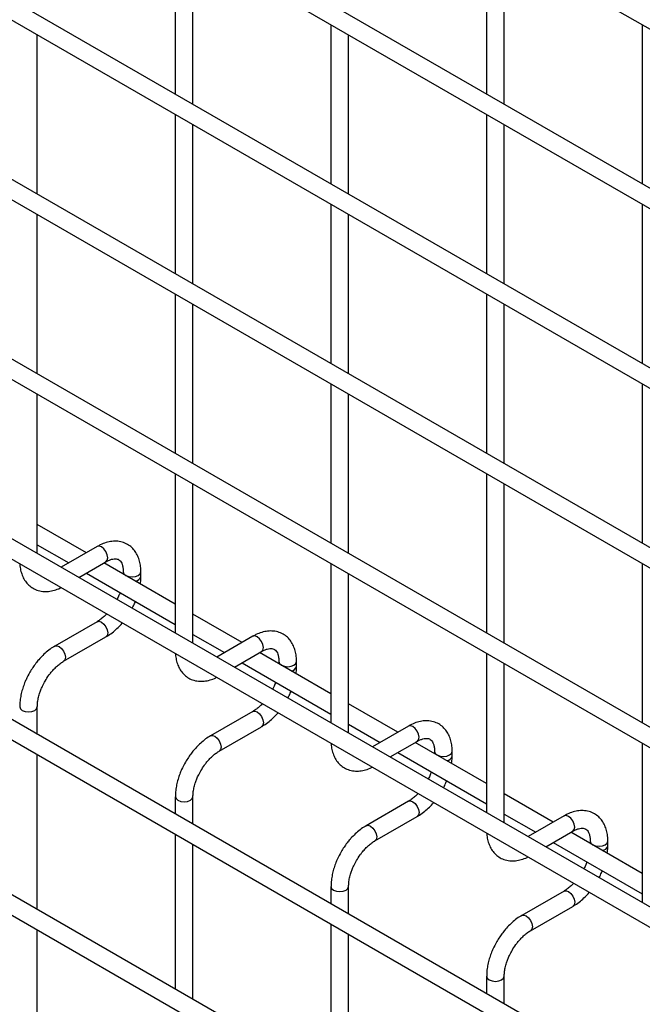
# Model space of a CAD drawing. Header units: inches. Extents: x 0.2 to 10.8, y 0.2 to 8.2.
# Tile 23 of 48: x 9.095 to 9.378, y 4.905 to 5.352. Entities that reach past the tile are written whole.
import ezdxf

# ---------------------------------------------------------------- set-up
doc = ezdxf.new("R2010")
doc.units = ezdxf.units.IN
doc.header["$MEASUREMENT"] = 0

msp = doc.modelspace()

# ---------------------------------------------------------------- linework, layer by layer
for p, q in [((8.09858, 6.08844), (10.57027, 4.66156)), ((10.57427, 4.58684), (8.10258, 6.01372)), ((8.09858, 6.00679), (10.57027, 4.57991)), ((10.57427, 4.50518), (8.10258, 5.93206)), ((8.09858, 5.92513), (10.57027, 4.49826)), ((10.57427, 4.42353), (8.10258, 5.85041)), ((8.09858, 5.84348), (10.57027, 4.4166)), ((10.57427, 4.34188), (8.10258, 5.76875)), ((8.09858, 5.76183), (10.57027, 4.33495)), ((10.57427, 4.26022), (8.10258, 5.6871)), ((8.09858, 5.68017), (10.57027, 4.25329)), ((10.57427, 4.17798), (8.10258, 5.60486)), ((8.09858, 5.59793), (10.57027, 4.17105)), ((8.09858, 5.51832), (10.57027, 4.09144)), ((10.48795, 4.1482), (8.18371, 5.4784)), ((9.16572, 5.39074), (9.16572, 5.31832)), ((9.30714, 5.39075), (9.30714, 5.31833)), ((9.17372, 5.3137), (9.17372, 5.38612)), ((9.31514, 5.31372), (9.31514, 5.38613)), ((9.23643, 5.34992), (9.23643, 5.2775)), ((9.37785, 5.34993), (9.37785, 5.27751)), ((9.10301, 5.27287), (9.10301, 5.34529)), ((9.24443, 5.27288), (9.24443, 5.3453)), ((9.16572, 5.30908), (9.16572, 5.23667)), ((9.30714, 5.3091), (9.30714, 5.23668)), ((9.17372, 5.23205), (9.17372, 5.30447)), ((9.31514, 5.23206), (9.31514, 5.30448)), ((9.23643, 5.26826), (9.23643, 5.19585)), ((9.37785, 5.26828), (9.37785, 5.19586)), ((9.10301, 5.19121), (9.10301, 5.26363)), ((9.24443, 5.19123), (9.24443, 5.26364)), ((9.16572, 5.22743), (9.16572, 5.15501)), ((9.30714, 5.22744), (9.30714, 5.15503)), ((9.17372, 5.15039), (9.17372, 5.22281)), ((9.31514, 5.15041), (9.31514, 5.22282)), ((9.23643, 5.18661), (9.23643, 5.11419)), ((9.37785, 5.18662), (9.37785, 5.11421)), ((9.10301, 5.10956), (9.10301, 5.18198)), ((9.24443, 5.10957), (9.24443, 5.18199)), ((9.16572, 5.14578), (9.16572, 5.07336)), ((9.30714, 5.14579), (9.30714, 5.07337)), ((9.17372, 5.06874), (9.17372, 5.14116)), ((9.31514, 5.06875), (9.31514, 5.14117)), ((9.12531, 5.1099), (9.10301, 5.12277)), ((9.10301, 5.11353), (9.11731, 5.10528)), ((9.13017, 5.11271), (9.11387, 5.10329)), ((9.12187, 5.09867), (9.13417, 5.10578)), ((9.16572, 5.08657), (9.13331, 5.10528)), ((9.23643, 5.10496), (9.23643, 5.03254)), ((9.37785, 5.10497), (9.37785, 5.03255)), ((9.12531, 5.10066), (9.16572, 5.07733)), ((9.14207, 5.10122), (9.14207, 5.10022)), ((9.15007, 5.09914), (9.15007, 5.10122)), ((9.24443, 5.02792), (9.24443, 5.10034)), ((9.19602, 5.06908), (9.17372, 5.08195)), ((9.13017, 5.07853), (9.11098, 5.06745)), ((9.11498, 5.06052), (9.13417, 5.07161)), ((9.17372, 5.07271), (9.18802, 5.06446)), ((9.20089, 5.07189), (9.18458, 5.06247)), ((9.19258, 5.05785), (9.20489, 5.06496)), ((9.23643, 5.04575), (9.20402, 5.06446)), ((9.30714, 5.06413), (9.30714, 4.99172)), ((9.19602, 5.05984), (9.23643, 5.03651)), ((9.21278, 5.0604), (9.21278, 5.0594)), ((9.22078, 5.05832), (9.22078, 5.0604)), ((9.31514, 4.9871), (9.31514, 5.05952)), ((9.26673, 5.02826), (9.24443, 5.04113)), ((9.10301, 5.02732), (9.10301, 5.0398)), ((9.20089, 5.03771), (9.18169, 5.02663)), ((9.24443, 5.03189), (9.25873, 5.02364)), ((9.18569, 5.0197), (9.20489, 5.03078)), ((9.2716, 5.03106), (9.25529, 5.02165)), ((9.26329, 5.01703), (9.2756, 5.02414)), ((9.30714, 5.00493), (9.27473, 5.02364)), ((9.37785, 5.02331), (9.37785, 4.9509)), ((9.10301, 4.94771), (9.10301, 5.01808)), ((9.26673, 5.01902), (9.30714, 4.99569)), ((9.28349, 5.01958), (9.28349, 5.01858)), ((9.29149, 5.01749), (9.29149, 5.01958)), ((9.33744, 4.98744), (9.31514, 5.00031)), ((9.16572, 4.99898), (9.16572, 4.99112)), ((9.17372, 4.9865), (9.17372, 4.99898)), ((9.2716, 4.99689), (9.2524, 4.98581)), ((9.31514, 4.99107), (9.32944, 4.98282)), ((9.2564, 4.97888), (9.2756, 4.98996)), ((9.34231, 4.99024), (9.326, 4.98083)), ((9.334, 4.97621), (9.34631, 4.98332)), ((9.37785, 4.96411), (9.34544, 4.98282)), ((9.16572, 4.98188), (9.16572, 4.9115)), ((9.33744, 4.9782), (9.37785, 4.95487)), ((9.3542, 4.97876), (9.3542, 4.97776)), ((9.3622, 4.97667), (9.3622, 4.97876)), ((9.17372, 4.90688), (9.17372, 4.97726)), ((9.23643, 4.95816), (9.23643, 4.9503)), ((9.24443, 4.94568), (9.24443, 4.95816)), ((9.34231, 4.95607), (9.32311, 4.94499)), ((9.32711, 4.93806), (9.34631, 4.94914)), ((9.10301, 4.88041), (9.10301, 4.93847)), ((9.23643, 4.94106), (9.23643, 4.87068)), ((9.24443, 4.86606), (9.24443, 4.93644)), ((9.30714, 4.91734), (9.30714, 4.90947)), ((9.31514, 4.90486), (9.31514, 4.91734))]:
    msp.add_line(p, q)
at = {"flags": 128}
for points in [[(9.13417, 5.10578), (9.13417, 5.10578), (9.13479, 5.10648), (9.135, 5.10761), (9.13479, 5.10898), (9.13417, 5.1104), (9.13326, 5.11163), (9.13217, 5.11251), (9.13109, 5.11288), (9.13017, 5.11271)], [(9.14207, 5.10121), (9.14237, 5.10033), (9.14324, 5.09958), (9.14454, 5.09908), (9.14607, 5.09891), (9.1476, 5.09908), (9.1489, 5.09958), (9.14976, 5.10033), (9.15007, 5.1012)], [(9.13017, 5.07853), (9.13109, 5.07871), (9.13217, 5.07834), (9.13326, 5.07746), (9.13417, 5.07622), (9.13479, 5.07481), (9.135, 5.07344), (9.13479, 5.07231), (9.13417, 5.07161), (9.13417, 5.07161)], [(9.20489, 5.06496), (9.20489, 5.06496), (9.2055, 5.06566), (9.20571, 5.06679), (9.2055, 5.06816), (9.20489, 5.06958), (9.20397, 5.07081), (9.20289, 5.07169), (9.2018, 5.07206), (9.20089, 5.07189)], [(9.11096, 5.06744), (9.11098, 5.06745), (9.11189, 5.06763), (9.11298, 5.06725), (9.11406, 5.06638), (9.11498, 5.06514), (9.11559, 5.06373), (9.11581, 5.06235)], [(9.11581, 5.06235), (9.11559, 5.06123), (9.11498, 5.06052), (9.11497, 5.06052)], [(9.21278, 5.06039), (9.21308, 5.05951), (9.21395, 5.05876), (9.21525, 5.05826), (9.21678, 5.05809), (9.21831, 5.05826), (9.21961, 5.05876), (9.22048, 5.05951), (9.22078, 5.06038)], [(9.09501, 5.03981), (9.09501, 5.0398), (9.09532, 5.03891), (9.09618, 5.03816)], [(9.09618, 5.03816), (9.09748, 5.03766), (9.09901, 5.03749), (9.10054, 5.03766), (9.10184, 5.03816), (9.10271, 5.03891), (9.10301, 5.0398), (9.10301, 5.03981)], [(9.20089, 5.03771), (9.2018, 5.03789), (9.20289, 5.03752), (9.20397, 5.03664), (9.20489, 5.0354), (9.2055, 5.03399), (9.20571, 5.03262), (9.2055, 5.03149), (9.20489, 5.03078), (9.20489, 5.03078)], [(9.2756, 5.02414), (9.2756, 5.02414), (9.27621, 5.02484), (9.27642, 5.02597), (9.27621, 5.02734), (9.2756, 5.02876), (9.27468, 5.02999), (9.2736, 5.03087), (9.27251, 5.03124), (9.2716, 5.03106)], [(9.18167, 5.02662), (9.18169, 5.02663), (9.18261, 5.02681), (9.18369, 5.02643), (9.18477, 5.02556), (9.18569, 5.02432), (9.1863, 5.02291), (9.18652, 5.02153)], [(9.18652, 5.02153), (9.1863, 5.02041), (9.18569, 5.0197), (9.18568, 5.0197)], [(9.28349, 5.01957), (9.2838, 5.01869), (9.28466, 5.01794), (9.28596, 5.01744), (9.28749, 5.01727), (9.28902, 5.01744), (9.29032, 5.01794), (9.29119, 5.01869), (9.29149, 5.01956)], [(9.16572, 4.99899), (9.16572, 4.99898), (9.16603, 4.99809), (9.16689, 4.99734)], [(9.16689, 4.99734), (9.16819, 4.99684), (9.16972, 4.99667), (9.17125, 4.99684), (9.17255, 4.99734), (9.17342, 4.99809), (9.17372, 4.99898), (9.17372, 4.99899)], [(9.2716, 4.99689), (9.27251, 4.99707), (9.2736, 4.99669), (9.27468, 4.99582), (9.2756, 4.99458), (9.27621, 4.99317), (9.27642, 4.9918), (9.27621, 4.99067), (9.2756, 4.98996), (9.2756, 4.98996)], [(9.34631, 4.98332), (9.34631, 4.98332), (9.34692, 4.98402), (9.34714, 4.98515), (9.34692, 4.98652), (9.34631, 4.98794), (9.34539, 4.98917), (9.34431, 4.99005), (9.34322, 4.99042), (9.34231, 4.99024)], [(9.25238, 4.9858), (9.2524, 4.98581), (9.25332, 4.98599), (9.2544, 4.98561), (9.25548, 4.98474), (9.2564, 4.9835), (9.25701, 4.98209), (9.25723, 4.98071)], [(9.25723, 4.98071), (9.25701, 4.97959), (9.2564, 4.97888), (9.25639, 4.97888)], [(9.3542, 4.97875), (9.35451, 4.97787), (9.35537, 4.97712), (9.35667, 4.97662), (9.3582, 4.97645), (9.35973, 4.97662), (9.36103, 4.97712), (9.3619, 4.97787), (9.3622, 4.97874)], [(9.23643, 4.95817), (9.23643, 4.95816), (9.23674, 4.95727), (9.2376, 4.95652)], [(9.2376, 4.95652), (9.2389, 4.95602), (9.24043, 4.95585), (9.24196, 4.95602), (9.24326, 4.95652), (9.24413, 4.95727), (9.24443, 4.95816), (9.24443, 4.95817)], [(9.34231, 4.95607), (9.34322, 4.95625), (9.34431, 4.95587), (9.34539, 4.955), (9.34631, 4.95376), (9.34692, 4.95235), (9.34714, 4.95098), (9.34692, 4.94985), (9.34631, 4.94914), (9.34631, 4.94914)], [(9.32309, 4.94498), (9.32311, 4.94499), (9.32403, 4.94517), (9.32511, 4.94479), (9.32619, 4.94392), (9.32711, 4.94268), (9.32772, 4.94127), (9.32794, 4.93989)], [(9.32794, 4.93989), (9.32772, 4.93877), (9.32711, 4.93806), (9.3271, 4.93805)], [(9.30714, 4.91735), (9.30714, 4.91734), (9.30745, 4.91645), (9.30832, 4.9157)], [(9.30832, 4.9157), (9.30961, 4.9152), (9.31114, 4.91503), (9.31267, 4.9152), (9.31397, 4.9157), (9.31484, 4.91645), (9.31514, 4.91734), (9.31514, 4.91735)]]:
    msp.add_lwpolyline(points, dxfattribs=at)
for centre in [(9.14742, 5.09972), (9.21813, 5.0589), (9.28884, 5.01808), (9.35955, 4.97726)]:
    msp.add_arc(centre, 0.00272, 274.629, 347.235)
for points, knots in [([(9.15004, 5.10121), (9.15004, 5.1018), (9.15003, 5.10327), (9.14967, 5.10549), (9.14897, 5.10785), (9.14788, 5.11001), (9.1464, 5.11191), (9.14451, 5.11348), (9.14219, 5.11462), (9.13962, 5.11517), (9.13693, 5.11514), (9.13427, 5.11457), (9.13201, 5.11374), (9.13066, 5.11294), (9.13018, 5.11266)], [0, 0, 0, 0, 0.055567, 0.138504, 0.222425, 0.30696, 0.392199, 0.479244, 0.570497, 0.669499, 0.760713, 0.85404, 0.947565, 1, 1, 1, 1]), ([(9.09507, 5.10491), (9.09507, 5.10477), (9.09509, 5.10376), (9.09541, 5.10198), (9.0961, 5.09961), (9.09719, 5.09744), (9.09866, 5.09553), (9.10054, 5.09395), (9.10285, 5.09279), (9.10542, 5.09223), (9.10811, 5.09224), (9.11077, 5.09281), (9.11268, 5.09345), (9.11368, 5.09402), (9.1138, 5.09409)], [0, 0, 0, 0, 0.013723, 0.10406, 0.195472, 0.287558, 0.380399, 0.475166, 0.574431, 0.682027, 0.781307, 0.88292, 0.98483, 1, 1, 1, 1]), ([(9.13417, 5.10576), (9.1346, 5.106), (9.13552, 5.1065), (9.1368, 5.10694), (9.13799, 5.10716), (9.13898, 5.10713), (9.13981, 5.1069), (9.14046, 5.10648), (9.14109, 5.1057), (9.14161, 5.10462), (9.14195, 5.10314), (9.14211, 5.10197), (9.14206, 5.10125), (9.14206, 5.10121)], [0, 0, 0, 0, 0.076428, 0.164725, 0.254558, 0.348532, 0.453621, 0.589733, 0.695706, 0.796658, 0.895931, 0.994242, 1, 1, 1, 1]), ([(9.14983, 5.09574), (9.14994, 5.09661), (9.15009, 5.09776), (9.15005, 5.09885), (9.15004, 5.09912)], [0, 0, 0, 0, 0.751133, 1, 1, 1, 1]), ([(9.1406, 5.09183), (9.14055, 5.09169), (9.1403, 5.09097), (9.13984, 5.08991), (9.13936, 5.08902), (9.13918, 5.08868)], [0, 0, 0, 0, 0.1388369, 0.673422, 1, 1, 1, 1]), ([(9.1461, 5.08469), (9.14649, 5.08541), (9.14705, 5.08642), (9.14748, 5.08748), (9.14761, 5.08779)], [0, 0, 0, 0, 0.707249, 1, 1, 1, 1]), ([(9.13457, 5.0821), (9.13417, 5.08169), (9.13328, 5.08078), (9.13186, 5.07963), (9.13078, 5.07886), (9.13024, 5.07858), (9.13018, 5.07855)], [0, 0, 0, 0, 0.2789557, 0.6142635, 0.9553255, 1, 1, 1, 1]), ([(9.13417, 5.07165), (9.13453, 5.07185), (9.13571, 5.07249), (9.13758, 5.07392), (9.13966, 5.07582), (9.141, 5.0772), (9.14161, 5.07796), (9.14165, 5.07802)], [0, 0, 0, 0, 0.135479, 0.439426, 0.721927, 0.979873, 1, 1, 1, 1]), ([(9.22075, 5.06038), (9.22075, 5.06098), (9.22075, 5.06245), (9.22038, 5.06467), (9.21968, 5.06703), (9.21859, 5.06919), (9.21711, 5.07109), (9.21522, 5.07266), (9.21291, 5.0738), (9.21033, 5.07435), (9.20764, 5.07432), (9.20499, 5.07375), (9.20272, 5.07292), (9.20137, 5.07212), (9.20089, 5.07184)], [0, 0, 0, 0, 0.055567, 0.138504, 0.222425, 0.30696, 0.392199, 0.479244, 0.570497, 0.669499, 0.760713, 0.85404, 0.947565, 1, 1, 1, 1]), ([(9.11098, 5.0674), (9.11065, 5.06722), (9.1095, 5.0666), (9.10765, 5.06519), (9.10553, 5.0633), (9.10378, 5.06143), (9.10227, 5.05956), (9.10091, 5.05767), (9.10007, 5.05627), (9.09964, 5.05556)], [0, 0, 0, 0, 0.07606, 0.263025, 0.437356, 0.597789, 0.719605, 0.857445, 1, 1, 1, 1]), ([(9.16578, 5.06409), (9.16578, 5.06395), (9.1658, 5.06294), (9.16612, 5.06116), (9.16681, 5.05879), (9.1679, 5.05662), (9.16937, 5.05471), (9.17125, 5.05313), (9.17356, 5.05197), (9.17613, 5.05141), (9.17883, 5.05142), (9.18148, 5.05199), (9.18339, 5.05263), (9.18439, 5.0532), (9.18452, 5.05327)], [0, 0, 0, 0, 0.013723, 0.10406, 0.195472, 0.287558, 0.380399, 0.475166, 0.574431, 0.682027, 0.781307, 0.88292, 0.98483, 1, 1, 1, 1]), ([(9.20488, 5.06494), (9.20531, 5.06518), (9.20623, 5.06568), (9.20751, 5.06612), (9.2087, 5.06633), (9.20969, 5.06631), (9.21052, 5.06608), (9.21117, 5.06566), (9.2118, 5.06488), (9.21233, 5.0638), (9.21266, 5.06232), (9.21282, 5.06114), (9.21278, 5.06043), (9.21277, 5.06039)], [0, 0, 0, 0, 0.076428, 0.164725, 0.254558, 0.348532, 0.453621, 0.589733, 0.695706, 0.796658, 0.895931, 0.994242, 1, 1, 1, 1]), ([(9.10657, 5.05156), (9.10712, 5.05246), (9.1079, 5.05373), (9.10921, 5.05543), (9.11036, 5.05678), (9.11178, 5.05819), (9.11326, 5.05941), (9.11435, 5.06019), (9.1149, 5.06047), (9.11497, 5.06051)], [0, 0, 0, 0, 0.233129, 0.327944, 0.483213, 0.641195, 0.806921, 0.975516, 1, 1, 1, 1]), ([(9.22054, 5.05492), (9.22065, 5.05579), (9.2208, 5.05694), (9.22076, 5.05803), (9.22075, 5.0583)], [0, 0, 0, 0, 0.751133, 1, 1, 1, 1]), ([(9.09964, 5.05556), (9.09902, 5.05443), (9.09816, 5.05283), (9.09713, 5.05039), (9.09638, 5.04829), (9.09569, 5.0458), (9.09523, 5.04324), (9.095, 5.04121), (9.09504, 5.04009), (9.09504, 5.03981)], [0, 0, 0, 0, 0.221131, 0.31129, 0.45988, 0.612568, 0.774969, 0.943008, 1, 1, 1, 1]), ([(9.10302, 5.03981), (9.10304, 5.04039), (9.10307, 5.04161), (9.10342, 5.04368), (9.10396, 5.04569), (9.10462, 5.04755), (9.10542, 5.04946), (9.10614, 5.05079), (9.10657, 5.05156)], [0, 0, 0, 0, 0.169404, 0.352436, 0.534098, 0.667609, 0.805654, 1, 1, 1, 1]), ([(9.21131, 5.05101), (9.21126, 5.05087), (9.21101, 5.05015), (9.21055, 5.04909), (9.21007, 5.0482), (9.20989, 5.04786)], [0, 0, 0, 0, 0.1388369, 0.673422, 1, 1, 1, 1]), ([(9.21681, 5.04387), (9.2172, 5.04459), (9.21776, 5.0456), (9.21819, 5.04666), (9.21832, 5.04697)], [0, 0, 0, 0, 0.7072491, 1, 1, 1, 1]), ([(9.20528, 5.04128), (9.20488, 5.04087), (9.20399, 5.03996), (9.20257, 5.03881), (9.20149, 5.03804), (9.20095, 5.03776), (9.20089, 5.03773)], [0, 0, 0, 0, 0.2789557, 0.6142635, 0.9553255, 1, 1, 1, 1]), ([(9.20488, 5.03083), (9.20524, 5.03103), (9.20642, 5.03167), (9.20829, 5.0331), (9.21037, 5.035), (9.21171, 5.03638), (9.21232, 5.03714), (9.21236, 5.0372)], [0, 0, 0, 0, 0.135479, 0.439426, 0.721927, 0.979873, 1, 1, 1, 1]), ([(9.29146, 5.01956), (9.29146, 5.02016), (9.29146, 5.02163), (9.29109, 5.02385), (9.29039, 5.02621), (9.2893, 5.02837), (9.28782, 5.03027), (9.28593, 5.03184), (9.28362, 5.03298), (9.28104, 5.03353), (9.27835, 5.0335), (9.2757, 5.03293), (9.27343, 5.03209), (9.27209, 5.0313), (9.2716, 5.03101)], [0, 0, 0, 0, 0.055567, 0.138504, 0.222425, 0.30696, 0.392199, 0.479244, 0.570497, 0.669499, 0.760713, 0.85404, 0.947565, 1, 1, 1, 1]), ([(9.18169, 5.02658), (9.18136, 5.0264), (9.18021, 5.02578), (9.17836, 5.02437), (9.17624, 5.02248), (9.17449, 5.02061), (9.17298, 5.01874), (9.17162, 5.01685), (9.17078, 5.01545), (9.17035, 5.01474)], [0, 0, 0, 0, 0.07606, 0.263025, 0.437356, 0.597789, 0.719605, 0.857445, 1, 1, 1, 1]), ([(9.23649, 5.02327), (9.23649, 5.02313), (9.23651, 5.02212), (9.23683, 5.02034), (9.23752, 5.01797), (9.23861, 5.0158), (9.24008, 5.01389), (9.24196, 5.01231), (9.24427, 5.01115), (9.24685, 5.01058), (9.24954, 5.0106), (9.25219, 5.01117), (9.2541, 5.01181), (9.2551, 5.01238), (9.25523, 5.01245)], [0, 0, 0, 0, 0.013723, 0.10406, 0.195472, 0.287558, 0.380399, 0.475166, 0.574431, 0.682027, 0.781307, 0.88292, 0.98483, 1, 1, 1, 1]), ([(9.27559, 5.02412), (9.27602, 5.02436), (9.27694, 5.02486), (9.27822, 5.0253), (9.27941, 5.02551), (9.2804, 5.02549), (9.28123, 5.02526), (9.28188, 5.02484), (9.28251, 5.02406), (9.28304, 5.02297), (9.28337, 5.0215), (9.28353, 5.02032), (9.28349, 5.01961), (9.28348, 5.01957)], [0, 0, 0, 0, 0.076428, 0.164725, 0.254558, 0.348532, 0.453621, 0.589733, 0.695706, 0.796658, 0.895931, 0.994242, 1, 1, 1, 1]), ([(9.17728, 5.01074), (9.17783, 5.01164), (9.17861, 5.01291), (9.17992, 5.01461), (9.18107, 5.01596), (9.18249, 5.01737), (9.18397, 5.01859), (9.18506, 5.01937), (9.18561, 5.01965), (9.18568, 5.01969)], [0, 0, 0, 0, 0.233129, 0.327944, 0.483213, 0.641195, 0.806921, 0.975516, 1, 1, 1, 1]), ([(9.17035, 5.01474), (9.16973, 5.01361), (9.16887, 5.01201), (9.16784, 5.00957), (9.16709, 5.00747), (9.1664, 5.00498), (9.16594, 5.00242), (9.16571, 5.00039), (9.16575, 4.99927), (9.16576, 4.99899)], [0, 0, 0, 0, 0.221131, 0.31129, 0.45988, 0.612568, 0.774969, 0.943008, 1, 1, 1, 1]), ([(9.29125, 5.0141), (9.29136, 5.01497), (9.29151, 5.01612), (9.29147, 5.01721), (9.29146, 5.01748)], [0, 0, 0, 0, 0.751133, 1, 1, 1, 1]), ([(9.17373, 4.99899), (9.17375, 4.99957), (9.17378, 5.00079), (9.17413, 5.00286), (9.17467, 5.00487), (9.17533, 5.00673), (9.17613, 5.00864), (9.17685, 5.00997), (9.17728, 5.01074)], [0, 0, 0, 0, 0.169404, 0.352436, 0.534098, 0.667609, 0.805654, 1, 1, 1, 1]), ([(9.28202, 5.01019), (9.28197, 5.01005), (9.28172, 5.00933), (9.28126, 5.00827), (9.28078, 5.00738), (9.2806, 5.00704)], [0, 0, 0, 0, 0.138837, 0.673422, 1, 1, 1, 1]), ([(9.28752, 5.00305), (9.28791, 5.00377), (9.28847, 5.00478), (9.2889, 5.00584), (9.28903, 5.00615)], [0, 0, 0, 0, 0.7072491, 1, 1, 1, 1]), ([(9.27599, 5.00046), (9.27559, 5.00005), (9.2747, 4.99914), (9.27328, 4.99799), (9.2722, 4.99722), (9.27166, 4.99694), (9.2716, 4.99691)], [0, 0, 0, 0, 0.278956, 0.614263, 0.955326, 1, 1, 1, 1]), ([(9.27559, 4.99001), (9.27595, 4.99021), (9.27713, 4.99085), (9.279, 4.99228), (9.28108, 4.99418), (9.28242, 4.99556), (9.28303, 4.99632), (9.28307, 4.99638)], [0, 0, 0, 0, 0.135479, 0.439426, 0.721927, 0.979873, 1, 1, 1, 1]), ([(9.36217, 4.97874), (9.36217, 4.97933), (9.36217, 4.98081), (9.3618, 4.98303), (9.3611, 4.98539), (9.36001, 4.98755), (9.35853, 4.98945), (9.35664, 4.99102), (9.35433, 4.99216), (9.35175, 4.99271), (9.34906, 4.99268), (9.34641, 4.99211), (9.34414, 4.99127), (9.3428, 4.99048), (9.34231, 4.99019)], [0, 0, 0, 0, 0.0555668, 0.1385038, 0.2224247, 0.3069596, 0.3921987, 0.4792444, 0.5704974, 0.6694987, 0.7607129, 0.8540395, 0.9475646, 1, 1, 1, 1]), ([(9.25241, 4.98576), (9.25207, 4.98558), (9.25092, 4.98496), (9.24907, 4.98355), (9.24695, 4.98166), (9.2452, 4.97978), (9.24369, 4.97792), (9.24233, 4.97603), (9.24149, 4.97463), (9.24106, 4.97392)], [0, 0, 0, 0, 0.07606, 0.263025, 0.437356, 0.597789, 0.719605, 0.857445, 1, 1, 1, 1]), ([(9.3072, 4.98245), (9.3072, 4.98231), (9.30722, 4.9813), (9.30754, 4.97952), (9.30823, 4.97715), (9.30932, 4.97498), (9.31079, 4.97307), (9.31267, 4.97149), (9.31498, 4.97033), (9.31756, 4.96976), (9.32025, 4.96978), (9.3229, 4.97035), (9.32481, 4.97099), (9.32581, 4.97156), (9.32594, 4.97163)], [0, 0, 0, 0, 0.013723, 0.10406, 0.195472, 0.287558, 0.380399, 0.475166, 0.574431, 0.682027, 0.781307, 0.88292, 0.98483, 1, 1, 1, 1]), ([(9.3463, 4.9833), (9.34673, 4.98353), (9.34765, 4.98404), (9.34893, 4.98448), (9.35012, 4.98469), (9.35111, 4.98467), (9.35194, 4.98444), (9.35259, 4.98402), (9.35322, 4.98324), (9.35375, 4.98215), (9.35408, 4.98068), (9.35424, 4.9795), (9.3542, 4.97879), (9.35419, 4.97875)], [0, 0, 0, 0, 0.076428, 0.164725, 0.254558, 0.348532, 0.453621, 0.589733, 0.695706, 0.796658, 0.895931, 0.994242, 1, 1, 1, 1]), ([(9.24799, 4.96992), (9.24854, 4.97082), (9.24932, 4.97209), (9.25063, 4.97379), (9.25178, 4.97514), (9.2532, 4.97655), (9.25468, 4.97777), (9.25578, 4.97855), (9.25633, 4.97883), (9.25639, 4.97887)], [0, 0, 0, 0, 0.233129, 0.327944, 0.483213, 0.641195, 0.806921, 0.975516, 1, 1, 1, 1]), ([(9.24106, 4.97392), (9.24044, 4.97279), (9.23958, 4.97119), (9.23856, 4.96875), (9.2378, 4.96665), (9.23711, 4.96416), (9.23665, 4.9616), (9.23642, 4.95957), (9.23646, 4.95845), (9.23647, 4.95817)], [0, 0, 0, 0, 0.221131, 0.31129, 0.45988, 0.612568, 0.774969, 0.943008, 1, 1, 1, 1]), ([(9.36196, 4.97328), (9.36207, 4.97415), (9.36222, 4.9753), (9.36218, 4.97639), (9.36217, 4.97666)], [0, 0, 0, 0, 0.751133, 1, 1, 1, 1]), ([(9.24444, 4.95817), (9.24446, 4.95875), (9.24449, 4.95997), (9.24484, 4.96204), (9.24538, 4.96405), (9.24604, 4.96591), (9.24684, 4.96782), (9.24757, 4.96915), (9.24799, 4.96992)], [0, 0, 0, 0, 0.169404, 0.352436, 0.534098, 0.667609, 0.805654, 1, 1, 1, 1]), ([(9.35273, 4.96937), (9.35268, 4.96923), (9.35243, 4.96851), (9.35197, 4.96744), (9.3515, 4.96656), (9.35131, 4.96622)], [0, 0, 0, 0, 0.138837, 0.673422, 1, 1, 1, 1]), ([(9.35823, 4.96222), (9.35862, 4.96294), (9.35918, 4.96396), (9.35961, 4.96502), (9.35974, 4.96533)], [0, 0, 0, 0, 0.707249, 1, 1, 1, 1]), ([(9.3467, 4.95964), (9.3463, 4.95923), (9.34541, 4.95832), (9.34399, 4.95717), (9.34291, 4.95639), (9.34237, 4.95612), (9.34231, 4.95609)], [0, 0, 0, 0, 0.278956, 0.614263, 0.955326, 1, 1, 1, 1]), ([(9.3463, 4.94919), (9.34666, 4.94939), (9.34784, 4.95003), (9.34971, 4.95146), (9.35179, 4.95335), (9.35313, 4.95474), (9.35374, 4.9555), (9.35378, 4.95556)], [0, 0, 0, 0, 0.135479, 0.439426, 0.721927, 0.979873, 1, 1, 1, 1]), ([(9.32312, 4.94494), (9.32278, 4.94476), (9.32163, 4.94414), (9.31978, 4.94273), (9.31766, 4.94084), (9.31591, 4.93896), (9.3144, 4.9371), (9.31304, 4.93521), (9.3122, 4.93381), (9.31177, 4.9331)], [0, 0, 0, 0, 0.07606, 0.263025, 0.437356, 0.597789, 0.719605, 0.857445, 1, 1, 1, 1]), ([(9.3187, 4.9291), (9.31925, 4.93), (9.32003, 4.93127), (9.32134, 4.93297), (9.32249, 4.93431), (9.32391, 4.93573), (9.32539, 4.93695), (9.32649, 4.93773), (9.32704, 4.93801), (9.32711, 4.93805)], [0, 0, 0, 0, 0.233129, 0.327944, 0.483213, 0.641195, 0.806921, 0.975516, 1, 1, 1, 1]), ([(9.31177, 4.9331), (9.31116, 4.93197), (9.31029, 4.93037), (9.30927, 4.92793), (9.30851, 4.92583), (9.30783, 4.92334), (9.30736, 4.92078), (9.30713, 4.91875), (9.30717, 4.91763), (9.30718, 4.91735)], [0, 0, 0, 0, 0.221131, 0.31129, 0.45988, 0.612568, 0.774969, 0.943008, 1, 1, 1, 1]), ([(9.31516, 4.91734), (9.31517, 4.91793), (9.3152, 4.91915), (9.31555, 4.92122), (9.31609, 4.92323), (9.31675, 4.92509), (9.31755, 4.927), (9.31828, 4.92833), (9.3187, 4.9291)], [0, 0, 0, 0, 0.169404, 0.352436, 0.534098, 0.667609, 0.805654, 1, 1, 1, 1])]:
    msp.add_open_spline(points, degree=3, knots=knots)

doc.saveas('drawing.dxf')
